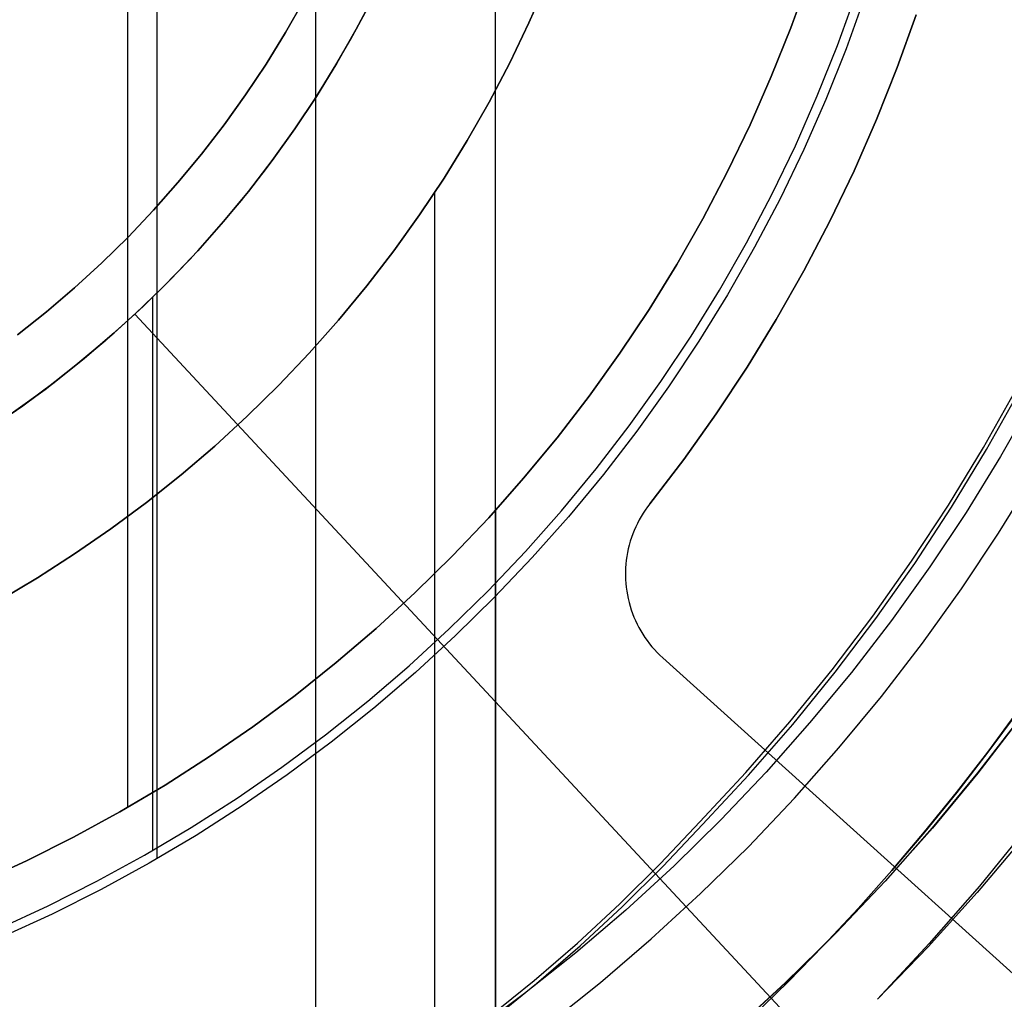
# Model space of a CAD drawing. Header units: millimetres. Extents: x 9001 to 10165, y -167 to 850.
# Tile 106 of 216: x 9587.56 to 9596.28, y 469.46 to 478.13. Entities that reach past the tile are written whole.
import ezdxf

# ---------------------------------------------------------------- set-up
doc = ezdxf.new("R2010")
doc.units = ezdxf.units.MM
doc.layers.add('1', color=7, linetype='Continuous')
doc.layers.add('PLASTICO NEGRO', color=7, linetype='Continuous')

msp = doc.modelspace()

# ---------------------------------------------------------------- linework, layer by layer
at = {"layer": '1', "color": 250, "true_color": 0x111111}
for p, q in [((9591.7713, 500.1685, 107.4778), (9591.7713, 465.5238, 107.4778)), ((9590.1827, 497.417, 229.4656), (9590.1827, 468.2754, 229.4656)), ((9588.5174, 494.5326, 227.8074), (9588.5174, 471.1597, 227.8074)), ((9588.7789, 480.4726, 105.1278), (9588.7789, 470.7068, 105.1278)), ((9592.0706, 478.103, 145.4778), (9592.2282, 478.4614, 145.4778)), ((9592.2282, 478.4614, 251.5104), (9592.0706, 478.103, 251.5104)), ((9592.2282, 478.4614, 198.4941), (9592.0706, 478.103, 198.4941)), ((9594.5453, 478.4994, 227.8074), (9594.3877, 478.061, 227.8074)), ((9594.3877, 478.061, 225.2), (9594.5453, 478.4994, 225.2)), ((9594.5453, 478.4994, 226.5037), (9594.3877, 478.061, 226.5037)), ((9594.8004, 477.9045, 39.3074), (9594.9632, 478.3572, 39.3074)), ((9589.9155, 478.0177, 251.5104), (9590.0773, 478.3017, 251.5104)), ((9590.0773, 478.3017, 226.5104), (9589.9155, 478.0177, 226.5104)), ((9590.0773, 478.3017, 239.0104), (9589.9155, 478.0177, 239.0104)), ((9590.543, 478.047, 29.0793), (9590.7034, 478.3526, 29.0793)), ((9590.543, 478.047, 39.3074), (9590.7034, 478.3526, 39.3074)), ((9590.7034, 478.3526, 34.1934), (9590.543, 478.047, 34.1934)), ((9595.0404, 478.3309, 105.1278), (9594.8767, 477.8756, 105.1278)), ((9591.9008, 477.7503, 145.4778), (9592.0706, 478.103, 145.4778)), ((9592.0706, 478.103, 251.5104), (9591.9008, 477.7503, 251.5104)), ((9592.0706, 478.103, 198.4941), (9591.9008, 477.7503, 198.4941)), ((9589.744, 477.7394, 251.5104), (9589.9155, 478.0177, 251.5104)), ((9589.9155, 478.0177, 226.5104), (9589.744, 477.7394, 226.5104)), ((9589.9155, 478.0177, 239.0104), (9589.744, 477.7394, 239.0104)), ((9590.3721, 477.747, 29.0793), (9590.543, 478.047, 29.0793)), ((9590.3721, 477.747, 39.3074), (9590.543, 478.047, 39.3074)), ((9590.543, 478.047, 34.1934), (9590.3721, 477.747, 34.1934)), ((9594.3877, 478.061, 227.8074), (9594.215, 477.6284, 227.8074)), ((9594.215, 477.6284, 225.2), (9594.3877, 478.061, 225.2)), ((9594.3877, 478.061, 226.5037), (9594.215, 477.6284, 226.5037)), ((9594.6221, 477.4577, 39.3074), (9594.8004, 477.9045, 39.3074)), ((9594.8767, 477.8756, 105.1278), (9594.6973, 477.4261, 105.1278)), ((9590.191, 477.4531, 29.0793), (9590.3721, 477.747, 29.0793)), ((9590.191, 477.4531, 39.3074), (9590.3721, 477.747, 39.3074)), ((9590.3721, 477.747, 34.1934), (9590.191, 477.4531, 34.1934)), ((9591.7188, 477.4037, 145.4778), (9591.9008, 477.7503, 145.4778)), ((9591.9008, 477.7503, 251.5104), (9591.7188, 477.4037, 251.5104)), ((9591.9008, 477.7503, 198.4941), (9591.7188, 477.4037, 198.4941)), ((9589.563, 477.4672, 251.5104), (9589.744, 477.7394, 251.5104)), ((9589.744, 477.7394, 226.5104), (9589.563, 477.4672, 226.5104)), ((9589.744, 477.7394, 239.0104), (9589.563, 477.4672, 239.0104)), ((9594.215, 477.6284, 227.8074), (9594.0275, 477.2019, 227.8074)), ((9594.0275, 477.2019, 225.2), (9594.215, 477.6284, 225.2)), ((9594.215, 477.6284, 226.5037), (9594.0275, 477.2019, 226.5037)), ((9589.3727, 477.2015, 251.5104), (9589.563, 477.4672, 251.5104)), ((9589.563, 477.4672, 226.5104), (9589.3727, 477.2015, 226.5104)), ((9589.563, 477.4672, 239.0104), (9589.3727, 477.2015, 239.0104)), ((9589.9998, 477.1657, 29.0793), (9590.191, 477.4531, 29.0793)), ((9589.9998, 477.1657, 39.3074), (9590.191, 477.4531, 39.3074)), ((9590.191, 477.4531, 34.1934), (9589.9998, 477.1657, 34.1934)), ((9591.5251, 477.0635, 145.4778), (9591.7188, 477.4037, 145.4778)), ((9591.7188, 477.4037, 251.5104), (9591.5251, 477.0635, 251.5104)), ((9591.7188, 477.4037, 198.4941), (9591.5251, 477.0635, 198.4941)), ((9594.4284, 477.0173, 39.3074), (9594.6221, 477.4577, 39.3074)), ((9594.6973, 477.4261, 105.1278), (9594.5025, 476.9832, 105.1278)), ((9589.1733, 476.9424, 251.5104), (9589.3727, 477.2015, 251.5104)), ((9589.3727, 477.2015, 226.5104), (9589.1733, 476.9424, 226.5104)), ((9589.3727, 477.2015, 239.0104), (9589.1733, 476.9424, 239.0104)), ((9589.7988, 476.885, 29.0793), (9589.9998, 477.1657, 29.0793)), ((9589.7988, 476.885, 39.3074), (9589.9998, 477.1657, 39.3074)), ((9589.9998, 477.1657, 34.1934), (9589.7988, 476.885, 34.1934)), ((9594.0275, 477.2019, 227.8074), (9593.8253, 476.7822, 227.8074)), ((9593.8253, 476.7822, 225.2), (9594.0275, 477.2019, 225.2)), ((9594.0275, 477.2019, 226.5037), (9593.8253, 476.7822, 226.5037)), ((9591.3196, 476.7303, 145.4778), (9591.5251, 477.0635, 145.4778)), ((9591.5251, 477.0635, 251.5104), (9591.3196, 476.7303, 251.5104)), ((9591.5251, 477.0635, 198.4941), (9591.3196, 476.7303, 198.4941)), ((9594.2197, 476.5839, 39.3074), (9594.4284, 477.0173, 39.3074)), ((9594.5025, 476.9832, 105.1278), (9594.2926, 476.5472, 105.1278)), ((9588.9651, 476.6904, 251.5104), (9589.1733, 476.9424, 251.5104)), ((9589.1733, 476.9424, 226.5104), (9588.9651, 476.6904, 226.5104)), ((9589.1733, 476.9424, 239.0104), (9588.9651, 476.6904, 239.0104)), ((9589.5883, 476.6115, 29.0793), (9589.7988, 476.885, 29.0793)), ((9589.5883, 476.6115, 39.3074), (9589.7988, 476.885, 39.3074)), ((9589.7988, 476.885, 34.1934), (9589.5883, 476.6115, 34.1934)), ((9591.1029, 476.4043, 145.4778), (9591.3196, 476.7303, 145.4778)), ((9591.3196, 476.7303, 251.5104), (9591.1029, 476.4043, 251.5104)), ((9591.3196, 476.7303, 198.4941), (9591.1029, 476.4043, 198.4941)), ((9593.8253, 476.7822, 227.8074), (9593.6088, 476.3697, 227.8074)), ((9593.6088, 476.3697, 225.2), (9593.8253, 476.7822, 225.2)), ((9593.8253, 476.7822, 226.5037), (9593.6088, 476.3697, 226.5037)), ((9588.7484, 476.4457, 251.5104), (9588.9651, 476.6904, 251.5104)), ((9588.9651, 476.6904, 226.5104), (9588.7484, 476.4457, 226.5104)), ((9588.9651, 476.6904, 239.0104), (9588.7484, 476.4457, 239.0104)), ((9589.3684, 476.3453, 29.0793), (9589.5883, 476.6115, 29.0793)), ((9589.3684, 476.3453, 39.3074), (9589.5883, 476.6115, 39.3074)), ((9589.5883, 476.6115, 34.1934), (9589.3684, 476.3453, 34.1934)), ((9591.234, 476.5986, 145.4778), (9591.234, 466.3019, 145.4778)), ((9593.9961, 476.1579, 39.3074), (9594.2197, 476.5839, 39.3074)), ((9594.2926, 476.5472, 105.1278), (9594.0677, 476.1187, 105.1278)), ((9588.5233, 476.2087, 251.5104), (9588.7484, 476.4457, 251.5104)), ((9588.7484, 476.4457, 226.5104), (9588.5233, 476.2087, 226.5104)), ((9588.7484, 476.4457, 239.0104), (9588.5233, 476.2087, 239.0104)), ((9590.875, 476.086, 145.4778), (9591.1029, 476.4043, 145.4778)), ((9591.1029, 476.4043, 251.5104), (9590.875, 476.086, 251.5104)), ((9591.1029, 476.4043, 198.4941), (9590.875, 476.086, 198.4941)), ((9593.6088, 476.3697, 227.8074), (9593.3783, 475.965, 227.8074)), ((9593.3783, 475.965, 225.2), (9593.6088, 476.3697, 225.2)), ((9593.6088, 476.3697, 226.5037), (9593.3783, 475.965, 226.5037)), ((9589.1395, 476.087, 29.0793), (9589.3684, 476.3453, 29.0793)), ((9589.1395, 476.087, 39.3074), (9589.3684, 476.3453, 39.3074)), ((9589.3684, 476.3453, 34.1934), (9589.1395, 476.087, 34.1934)), ((9588.2902, 475.9796, 251.5104), (9588.5233, 476.2087, 251.5104)), ((9588.5233, 476.2087, 226.5104), (9588.2902, 475.9796, 226.5104)), ((9588.5233, 476.2087, 239.0104), (9588.2902, 475.9796, 239.0104)), ((9593.758, 475.7399, 39.3074), (9593.9961, 476.1579, 39.3074)), ((9594.0677, 476.1187, 105.1278), (9593.8281, 475.6983, 105.1278)), ((9588.9018, 475.8366, 29.0793), (9589.1395, 476.087, 29.0793)), ((9588.9018, 475.8366, 39.3074), (9589.1395, 476.087, 39.3074)), ((9589.1395, 476.087, 34.1934), (9588.9018, 475.8366, 34.1934)), ((9590.6362, 475.7758, 145.4778), (9590.875, 476.086, 145.4778)), ((9590.875, 476.086, 251.5104), (9590.6362, 475.7758, 251.5104)), ((9590.875, 476.086, 198.4941), (9590.6362, 475.7758, 198.4941)), ((9588.0493, 475.7586, 251.5104), (9588.2902, 475.9796, 251.5104)), ((9588.2902, 475.9796, 226.5104), (9588.0493, 475.7586, 226.5104)), ((9588.2902, 475.9796, 239.0104), (9588.0493, 475.7586, 239.0104)), ((9593.3783, 475.965, 227.8074), (9593.1338, 475.5684, 227.8074)), ((9593.1338, 475.5684, 225.2), (9593.3783, 475.965, 225.2)), ((9593.3783, 475.965, 226.5037), (9593.1338, 475.5684, 226.5037)), ((9588.6557, 475.5946, 29.0793), (9588.9018, 475.8366, 29.0793)), ((9588.6557, 475.5946, 39.3074), (9588.9018, 475.8366, 39.3074)), ((9588.9018, 475.8366, 34.1934), (9588.6557, 475.5946, 34.1934)), ((9587.8009, 475.5461, 251.5104), (9588.0493, 475.7586, 251.5104)), ((9588.0493, 475.7586, 226.5104), (9587.8009, 475.5461, 226.5104)), ((9588.0493, 475.7586, 239.0104), (9587.8009, 475.5461, 239.0104)), ((9590.3869, 475.474, 145.4778), (9590.6362, 475.7758, 145.4778)), ((9590.6362, 475.7758, 251.5104), (9590.3869, 475.474, 251.5104)), ((9590.6362, 475.7758, 198.4941), (9590.3869, 475.474, 198.4941)), ((9593.5055, 475.3303, 39.3074), (9593.758, 475.7399, 39.3074)), ((9588.7381, 475.6738, 39.3074), (9588.7381, 470.7775, 39.3074)), ((9593.8281, 475.6983, 105.1278), (9593.5742, 475.2864, 105.1278)), ((9588.4013, 475.3613, 29.0793), (9588.6557, 475.5946, 29.0793)), ((9588.4013, 475.3613, 39.3074), (9588.6557, 475.5946, 39.3074)), ((9588.6557, 475.5946, 34.1934), (9588.4013, 475.3613, 34.1934)), ((9593.1338, 475.5684, 227.8074), (9592.8759, 475.1805, 227.8074)), ((9592.8759, 475.1805, 225.2), (9593.1338, 475.5684, 225.2)), ((9593.1338, 475.5684, 226.5037), (9592.8759, 475.1805, 226.5037)), ((9587.5453, 475.3423, 251.5104), (9587.8009, 475.5461, 251.5104)), ((9587.8009, 475.5461, 226.5104), (9587.5453, 475.3423, 226.5104)), ((9587.8009, 475.5461, 239.0104), (9587.5453, 475.3423, 239.0104)), ((9590.1273, 475.181, 145.4778), (9590.3869, 475.474, 145.4778)), ((9590.3869, 475.474, 251.5104), (9590.1273, 475.181, 251.5104)), ((9590.3869, 475.474, 198.4941), (9590.1273, 475.181, 198.4941)), ((9588.139, 475.1369, 29.0793), (9588.4013, 475.3613, 29.0793)), ((9588.139, 475.1369, 39.3074), (9588.4013, 475.3613, 39.3074)), ((9588.4013, 475.3613, 34.1934), (9588.139, 475.1369, 34.1934)), ((9593.2391, 474.9298, 39.3074), (9593.5055, 475.3303, 39.3074)), ((9593.5742, 475.2864, 105.1278), (9593.3063, 474.8834, 105.1278)), ((9587.8691, 474.9217, 29.0793), (9588.139, 475.1369, 29.0793)), ((9587.8691, 474.9217, 39.3074), (9588.139, 475.1369, 39.3074)), ((9588.139, 475.1369, 34.1934), (9587.8691, 474.9217, 34.1934)), ((9589.8577, 474.8971, 145.4778), (9590.1273, 475.181, 145.4778)), ((9590.1273, 475.181, 251.5104), (9589.8577, 474.8971, 251.5104)), ((9590.1273, 475.181, 198.4941), (9589.8577, 474.8971, 198.4941)), ((9592.8759, 475.1805, 227.8074), (9592.6046, 474.8018, 227.8074)), ((9592.6046, 474.8018, 225.2), (9592.8759, 475.1805, 225.2)), ((9592.8759, 475.1805, 226.5037), (9592.6046, 474.8018, 226.5037)), ((9587.5919, 474.7159, 29.0793), (9587.8691, 474.9217, 29.0793)), ((9587.5919, 474.7159, 39.3074), (9587.8691, 474.9217, 39.3074)), ((9587.8691, 474.9217, 34.1934), (9587.5919, 474.7159, 34.1934)), ((9589.5785, 474.6227, 145.4778), (9589.8577, 474.8971, 145.4778)), ((9589.8577, 474.8971, 251.5104), (9589.5785, 474.6227, 251.5104)), ((9589.8577, 474.8971, 198.4941), (9589.5785, 474.6227, 198.4941)), ((9592.9591, 474.5386, 39.3074), (9593.2391, 474.9298, 39.3074)), ((9593.3063, 474.8834, 105.1278), (9593.0246, 474.49, 105.1278)), ((9592.6046, 474.8018, 227.8074), (9592.3205, 474.4326, 227.8074)), ((9592.3205, 474.4326, 225.2), (9592.6046, 474.8018, 225.2)), ((9592.6046, 474.8018, 226.5037), (9592.3205, 474.4326, 226.5037)), ((9596.0925, 474.3454, 104.4947), (9596.3841, 474.8641, 104.4947)), ((9596.121, 474.3285, 39.9852), (9596.4131, 474.8482, 39.9852)), ((9587.3078, 474.5198, 29.0793), (9587.5919, 474.7159, 29.0793)), ((9587.3078, 474.5198, 39.3074), (9587.5919, 474.7159, 39.3074)), ((9587.5919, 474.7159, 34.1934), (9587.3078, 474.5198, 34.1934)), ((9596.5308, 474.7713, 229.4656), (9596.2433, 474.2666, 229.4656)), ((9589.29, 474.3581, 145.4778), (9589.5785, 474.6227, 145.4778)), ((9589.5785, 474.6227, 251.5104), (9589.29, 474.3581, 251.5104)), ((9589.5785, 474.6227, 198.4941), (9589.29, 474.3581, 198.4941)), ((9592.6656, 474.1574, 39.3074), (9592.9591, 474.5386, 39.3074)), ((9593.0246, 474.49, 105.1278), (9592.7294, 474.1065, 105.1278)), ((9588.9926, 474.1036, 145.4778), (9589.29, 474.3581, 145.4778)), ((9589.29, 474.3581, 251.5104), (9588.9926, 474.1036, 251.5104)), ((9589.29, 474.3581, 198.4941), (9588.9926, 474.1036, 198.4941)), ((9592.3205, 474.4326, 227.8074), (9592.0238, 474.0735, 227.8074)), ((9592.0238, 474.0735, 225.2), (9592.3205, 474.4326, 225.2)), ((9592.3205, 474.4326, 226.5037), (9592.0238, 474.0735, 226.5037)), ((9595.7835, 473.8369, 104.4947), (9596.0925, 474.3454, 104.4947)), ((9595.8114, 473.819, 39.9852), (9596.121, 474.3285, 39.9852)), ((9596.2433, 474.2666, 229.4656), (9595.9385, 473.7722, 229.4656)), ((9588.6865, 473.8595, 145.4778), (9588.9926, 474.1036, 145.4778)), ((9588.9926, 474.1036, 251.5104), (9588.6865, 473.8595, 251.5104)), ((9588.9926, 474.1036, 198.4941), (9588.6865, 473.8595, 198.4941)), ((9592.3592, 473.7865, 39.3074), (9592.6656, 474.1574, 39.3074)), ((9592.7294, 474.1065, 105.1278), (9592.4212, 473.7335, 105.1278)), ((9596.2256, 473.5883, 228.5255), (9596.5365, 474.0928, 228.5255)), ((9592.0238, 474.0735, 227.8074), (9591.7149, 473.7248, 227.8074)), ((9591.7149, 473.7248, 225.2), (9592.0238, 474.0735, 225.2)), ((9592.0238, 474.0735, 226.5037), (9591.7149, 473.7248, 226.5037)), ((9588.3722, 473.6261, 145.4778), (9588.6865, 473.8595, 145.4778)), ((9588.6865, 473.8595, 251.5104), (9588.3722, 473.6261, 251.5104)), ((9588.6865, 473.8595, 198.4941), (9588.3722, 473.6261, 198.4941)), ((9595.4573, 473.3393, 104.4947), (9595.7835, 473.8369, 104.4947)), ((9591.7734, 473.7889, 225.2), (9591.7734, 465.5202, 225.2)), ((9592.0402, 473.4264, 39.3074), (9592.3592, 473.7865, 39.3074)), ((9595.4845, 473.3204, 39.9852), (9595.8114, 473.819, 39.9852)), ((9595.9385, 473.7722, 229.4656), (9595.6169, 473.2885, 229.4656)), ((9591.7149, 473.7248, 227.8074), (9591.3942, 473.387, 227.8074)), ((9591.3942, 473.387, 225.2), (9591.7149, 473.7248, 225.2)), ((9591.7149, 473.7248, 226.5037), (9591.3942, 473.387, 226.5037)), ((9592.4212, 473.7335, 105.1278), (9592.1004, 473.3713, 105.1278)), ((9588.05, 473.4038, 145.4778), (9588.3722, 473.6261, 145.4778)), ((9588.3722, 473.6261, 251.5104), (9588.05, 473.4038, 251.5104)), ((9588.3722, 473.6261, 198.4941), (9588.05, 473.4038, 198.4941)), ((9595.8975, 473.0949, 228.5255), (9596.2256, 473.5883, 228.5255)), ((9587.7204, 473.1926, 145.4778), (9588.05, 473.4038, 145.4778)), ((9588.05, 473.4038, 251.5104), (9587.7204, 473.1926, 251.5104)), ((9588.05, 473.4038, 198.4941), (9587.7204, 473.1926, 198.4941)), ((9591.709, 473.0775, 39.3074), (9592.0402, 473.4264, 39.3074)), ((9591.3942, 473.387, 227.8074), (9591.0619, 473.0604, 227.8074)), ((9591.0619, 473.0604, 225.2), (9591.3942, 473.387, 225.2)), ((9591.3942, 473.387, 226.5037), (9591.0619, 473.0604, 226.5037)), ((9592.1004, 473.3713, 105.1278), (9591.7672, 473.0203, 105.1278)), ((9595.1144, 472.8531, 104.4947), (9595.4573, 473.3393, 104.4947)), ((9595.1409, 472.8332, 39.9852), (9595.4845, 473.3204, 39.9852)), ((9595.6169, 473.2885, 229.4656), (9595.2787, 472.8163, 229.4656)), ((9587.3836, 472.993, 145.4778), (9587.7204, 473.1926, 145.4778)), ((9587.7204, 473.1926, 251.5104), (9587.3836, 472.993, 251.5104)), ((9587.7204, 473.1926, 198.4941), (9587.3836, 472.993, 198.4941)), ((9591.0619, 473.0604, 227.8074), (9590.7186, 472.7455, 227.8074)), ((9590.7186, 472.7455, 225.2), (9591.0619, 473.0604, 225.2)), ((9591.0619, 473.0604, 226.5037), (9590.7186, 472.7455, 226.5037)), ((9591.3659, 472.7403, 39.3074), (9591.709, 473.0775, 39.3074)), ((9595.5525, 472.6131, 228.5255), (9595.8975, 473.0949, 228.5255)), ((9591.7672, 473.0203, 105.1278), (9591.4221, 472.6811, 105.1278)), ((9594.7551, 472.3788, 104.4947), (9595.1144, 472.8531, 104.4947)), ((9594.7809, 472.358, 39.9852), (9595.1409, 472.8332, 39.9852)), ((9595.2787, 472.8163, 229.4656), (9594.9245, 472.356, 229.4656)), ((9590.7186, 472.7455, 227.8074), (9590.3647, 472.4427, 227.8074)), ((9590.3647, 472.4427, 225.2), (9590.7186, 472.7455, 225.2)), ((9590.7186, 472.7455, 226.5037), (9590.3647, 472.4427, 226.5037)), ((9591.0113, 472.4151, 39.3074), (9591.3659, 472.7403, 39.3074)), ((9591.4221, 472.6811, 105.1278), (9591.0654, 472.3541, 105.1278)), ((9595.191, 472.1434, 228.5255), (9595.5525, 472.6131, 228.5255)), ((9590.3647, 472.4427, 227.8074), (9590.0005, 472.1522, 227.8074)), ((9590.0005, 472.1522, 225.2), (9590.3647, 472.4427, 225.2)), ((9590.3647, 472.4427, 226.5037), (9590.0005, 472.1522, 226.5037)), ((9590.6458, 472.1024, 39.3074), (9591.0113, 472.4151, 39.3074)), ((9591.0654, 472.3541, 105.1278), (9590.6978, 472.0395, 105.1278)), ((9594.3798, 471.9171, 104.4947), (9594.7551, 472.3788, 104.4947)), ((9594.4048, 471.8954, 39.9852), (9594.7809, 472.358, 39.9852)), ((9594.9245, 472.356, 229.4656), (9594.5546, 471.9082, 229.4656)), ((9590.0005, 472.1522, 227.8074), (9589.6264, 471.8745, 227.8074)), ((9589.6264, 471.8745, 225.2), (9590.0005, 472.1522, 225.2)), ((9590.0005, 472.1522, 226.5037), (9589.6264, 471.8745, 226.5037)), ((9590.2697, 471.8024, 39.3074), (9590.6458, 472.1024, 39.3074)), ((9594.8136, 471.6866, 228.5255), (9595.191, 472.1434, 228.5255)), ((9590.6978, 472.0395, 105.1278), (9590.3194, 471.7378, 105.1278)), ((9596.1303, 471.6496, 41.909), (9596.3972, 472.0113, 41.909)), ((9596.3972, 472.0113, 46.313), (9596.1303, 471.6496, 46.313)), ((9596.1318, 471.6484, 98.1043), (9596.3987, 472.0102, 98.1043)), ((9596.3987, 472.0102, 102.5363), (9596.1318, 471.6484, 102.5363)), ((9593.989, 471.4684, 104.4947), (9594.3798, 471.9171, 104.4947)), ((9594.5546, 471.9082, 229.4656), (9594.1694, 471.4735, 229.4656)), ((9596.4255, 471.9648, 44.111), (9596.0412, 471.4654, 44.111)), ((9596.427, 471.9637, 100.3203), (9596.0427, 471.4643, 100.3203)), ((9589.6264, 471.8745, 227.8074), (9589.2431, 471.6099, 227.8074)), ((9589.2431, 471.6099, 225.2), (9589.6264, 471.8745, 225.2)), ((9589.6264, 471.8745, 226.5037), (9589.2431, 471.6099, 226.5037)), ((9594.0133, 471.4458, 39.9852), (9594.4048, 471.8954, 39.9852)), ((9589.8834, 471.5156, 39.3074), (9590.2697, 471.8024, 39.3074)), ((9590.3194, 471.7378, 105.1278), (9589.9309, 471.4493, 105.1278)), ((9594.4207, 471.243, 228.5255), (9594.8136, 471.6866, 228.5255)), ((9595.8554, 471.2941, 41.909), (9596.1303, 471.6496, 41.909)), ((9596.1303, 471.6496, 46.313), (9595.8554, 471.2941, 46.313)), ((9595.8568, 471.2929, 98.1043), (9596.1318, 471.6484, 98.1043)), ((9596.1318, 471.6484, 102.5363), (9595.8568, 471.2929, 102.5363)), ((9589.2431, 471.6099, 227.8074), (9588.8508, 471.3587, 227.8074)), ((9588.8508, 471.3587, 225.2), (9589.2431, 471.6099, 225.2)), ((9589.2431, 471.6099, 226.5037), (9588.8508, 471.3587, 226.5037)), ((9589.4875, 471.2424, 39.3074), (9589.8834, 471.5156, 39.3074)), ((9594.1694, 471.4735, 229.4656), (9593.7695, 471.0523, 229.4656)), ((9589.9309, 471.4493, 105.1278), (9589.5327, 471.1744, 105.1278)), ((9593.5831, 471.0333, 104.4947), (9593.989, 471.4684, 104.4947)), ((9593.6066, 471.0098, 39.9852), (9594.0133, 471.4458, 39.9852)), ((9596.0412, 471.4654, 44.111), (9595.6399, 470.9796, 44.111)), ((9596.0427, 471.4643, 100.3203), (9595.6413, 470.9784, 100.3203)), ((9588.8508, 471.3587, 227.8074), (9588.45, 471.1211, 227.8074)), ((9588.45, 471.1211, 225.2), (9588.8508, 471.3587, 225.2)), ((9588.8508, 471.3587, 226.5037), (9588.45, 471.1211, 226.5037)), ((9589.0824, 470.9829, 39.3074), (9589.4875, 471.2424, 39.3074)), ((9594.0126, 470.8133, 228.5255), (9594.4207, 471.243, 228.5255)), ((9595.5724, 470.9451, 41.909), (9595.8554, 471.2941, 41.909)), ((9595.8554, 471.2941, 46.313), (9595.5724, 470.9451, 46.313)), ((9595.5738, 470.9439, 98.1043), (9595.8568, 471.2929, 98.1043)), ((9595.8568, 471.2929, 102.5363), (9595.5738, 470.9439, 102.5363)), ((9589.5327, 471.1744, 105.1278), (9589.1252, 470.9134, 105.1278)), ((9588.45, 471.1211, 227.8074), (9588.0414, 470.8975, 227.8074)), ((9588.0414, 470.8975, 225.2), (9588.45, 471.1211, 225.2)), ((9588.45, 471.1211, 226.5037), (9588.0414, 470.8975, 226.5037)), ((9593.7695, 471.0523, 229.4656), (9593.3553, 470.6451, 229.4656)), ((9588.6686, 470.7376, 39.3074), (9589.0824, 470.9829, 39.3074)), ((9593.2348, 470.6637, 104.4947), (9593.5831, 471.0333, 104.4947)), ((9593.2575, 470.6394, 39.9852), (9593.6066, 471.0098, 39.9852)), ((9595.6399, 470.9796, 44.111), (9595.2221, 470.508, 44.111)), ((9595.6413, 470.9784, 100.3203), (9595.2234, 470.5067, 100.3203)), ((9596.4818, 470.9869, 145.4778), (9596.0566, 470.4637, 145.4778)), ((9588.0414, 470.8975, 227.8074), (9587.6252, 470.6882, 227.8074)), ((9587.6252, 470.6882, 225.2), (9588.0414, 470.8975, 225.2)), ((9588.0414, 470.8975, 226.5037), (9587.6252, 470.6882, 226.5037)), ((9589.1252, 470.9134, 105.1278), (9588.7089, 470.6667, 105.1278)), ((9595.2816, 470.6028, 41.909), (9595.5724, 470.9451, 41.909)), ((9595.5724, 470.9451, 46.313), (9595.2816, 470.6028, 46.313)), ((9595.283, 470.6015, 98.1043), (9595.5738, 470.9439, 98.1043)), ((9595.5738, 470.9439, 102.5363), (9595.283, 470.6015, 102.5363)), ((9596.4525, 470.9013, 145.4778), (9596.0361, 470.407, 145.4778)), ((9593.59, 470.3979, 228.5255), (9594.0126, 470.8133, 228.5255)), ((9587.6252, 470.6882, 227.8074), (9587.2021, 470.4934, 227.8074)), ((9587.2021, 470.4934, 225.2), (9587.6252, 470.6882, 225.2)), ((9587.6252, 470.6882, 226.5037), (9587.2021, 470.4934, 226.5037)), ((9588.2465, 470.5067, 39.3074), (9588.6686, 470.7376, 39.3074)), ((9588.7089, 470.6667, 105.1278), (9588.2844, 470.4345, 105.1278)), ((9592.8741, 470.306, 104.4947), (9593.2348, 470.6637, 104.4947)), ((9592.8962, 470.2811, 39.9852), (9593.2575, 470.6394, 39.9852)), ((9593.3553, 470.6451, 229.4656), (9592.9272, 470.2525, 229.4656)), ((9594.9832, 470.2674, 41.909), (9595.2816, 470.6028, 41.909)), ((9595.2816, 470.6028, 46.313), (9594.9832, 470.2674, 46.313)), ((9594.9846, 470.2661, 98.1043), (9595.283, 470.6015, 98.1043)), ((9595.283, 470.6015, 102.5363), (9594.9846, 470.2661, 102.5363)), ((9587.8167, 470.2905, 39.3074), (9588.2465, 470.5067, 39.3074)), ((9588.2844, 470.4345, 105.1278), (9587.8521, 470.217, 105.1278)), ((9595.2221, 470.508, 44.111), (9594.7882, 470.051, 44.111)), ((9595.2234, 470.5067, 100.3203), (9594.7895, 470.0497, 100.3203)), ((9596.0566, 470.4637, 145.4778), (9595.6138, 469.9554, 145.4778)), ((9593.1533, 469.9974, 228.5255), (9593.59, 470.3979, 228.5255)), ((9596.0361, 470.407, 145.4778), (9595.6031, 469.9272, 145.4778)), ((9587.3798, 470.0893, 39.3074), (9587.8167, 470.2905, 39.3074)), ((9592.9272, 470.2525, 229.4656), (9592.4859, 469.875, 229.4656)), ((9592.5016, 469.9607, 104.4947), (9592.8741, 470.306, 104.4947)), ((9592.5229, 469.9351, 39.9852), (9592.8962, 470.2811, 39.9852)), ((9594.6773, 469.9392, 41.909), (9594.9832, 470.2674, 41.909)), ((9594.9832, 470.2674, 46.313), (9594.6773, 469.9392, 46.313)), ((9594.6786, 469.9378, 98.1043), (9594.9846, 470.2661, 98.1043)), ((9594.9846, 470.2661, 102.5363), (9594.6786, 469.9378, 102.5363)), ((9587.8521, 470.217, 105.1278), (9587.4126, 470.0146, 105.1278)), ((9592.703, 469.6121, 228.5255), (9593.1533, 469.9974, 228.5255)), ((9594.7882, 470.051, 44.111), (9594.3388, 469.6093, 44.111)), ((9594.7895, 470.0497, 100.3203), (9594.3401, 469.608, 100.3203)), ((9592.1176, 469.6282, 104.4947), (9592.5016, 469.9607, 104.4947)), ((9592.1382, 469.602, 39.9852), (9592.5229, 469.9351, 39.9852)), ((9594.3639, 469.6183, 41.909), (9594.6773, 469.9392, 41.909)), ((9594.6773, 469.9392, 46.313), (9594.3639, 469.6183, 46.313)), ((9594.3652, 469.617, 98.1043), (9594.6786, 469.9378, 98.1043)), ((9594.6786, 469.9378, 102.5363), (9594.3652, 469.617, 102.5363)), ((9595.6138, 469.9554, 145.4778), (9595.154, 469.4624, 145.4778)), ((9595.6031, 469.9272, 145.4778), (9595.154, 469.4624, 145.4778)), ((9592.4859, 469.875, 229.4656), (9592.0318, 469.5128, 229.4656)), ((9591.7226, 469.3089, 104.4947), (9592.1176, 469.6282, 104.4947)), ((9591.7424, 469.282, 39.9852), (9592.1382, 469.602, 39.9852)), ((9592.2397, 469.2426, 228.5255), (9592.703, 469.6121, 228.5255)), ((9594.3388, 469.6093, 44.111), (9593.8744, 469.1834, 44.111)), ((9594.3401, 469.608, 100.3203), (9593.8756, 469.182, 100.3203)), ((9594.0433, 469.3051, 41.909), (9594.3639, 469.6183, 41.909)), ((9594.3639, 469.6183, 46.313), (9594.0433, 469.3051, 46.313)), ((9594.0446, 469.3037, 98.1043), (9594.3652, 469.617, 98.1043)), ((9594.3652, 469.617, 102.5363), (9594.0446, 469.3037, 102.5363)), ((9592.0318, 469.5128, 229.4656), (9591.5655, 469.1666, 229.4656))]:
    msp.add_line(p, q, dxfattribs=at)
at = {"layer": 'PLASTICO NEGRO', "color": 254, "true_color": 0xcad1ee}
for p, q in [((9590.4948, 477.9592, 29.5621), (9590.6583, 478.2633, 29.5621)), ((9590.4948, 477.9592, 31.0621), (9590.6583, 478.2633, 31.0621)), ((9590.4948, 477.9592, 30.3121), (9590.6583, 478.2633, 30.3121)), ((9595.4971, 478.1745, 29.5621), (9595.3296, 477.7087, 29.5621)), ((9595.4971, 478.1745, 31.0621), (9595.3296, 477.7087, 31.0621)), ((9595.3296, 477.7087, 30.3121), (9595.4971, 478.1745, 30.3121)), ((9590.3209, 477.661, 29.5621), (9590.4948, 477.9592, 29.5621)), ((9590.3209, 477.661, 31.0621), (9590.4948, 477.9592, 31.0621)), ((9590.3209, 477.661, 30.3121), (9590.4948, 477.9592, 30.3121)), ((9590.1368, 477.3689, 29.5621), (9590.3209, 477.661, 29.5621)), ((9590.1368, 477.3689, 31.0621), (9590.3209, 477.661, 31.0621)), ((9590.1368, 477.3689, 30.3121), (9590.3209, 477.661, 30.3121)), ((9595.3296, 477.7087, 29.5621), (9595.1463, 477.2488, 29.5621)), ((9595.3296, 477.7087, 31.0621), (9595.1463, 477.2488, 31.0621)), ((9595.1463, 477.2488, 30.3121), (9595.3296, 477.7087, 30.3121)), ((9589.9428, 477.0834, 29.5621), (9590.1368, 477.3689, 29.5621)), ((9589.9428, 477.0834, 31.0621), (9590.1368, 477.3689, 31.0621)), ((9589.9428, 477.0834, 30.3121), (9590.1368, 477.3689, 30.3121)), ((9595.1463, 477.2488, 29.5621), (9594.9474, 476.7954, 29.5621)), ((9595.1463, 477.2488, 31.0621), (9594.9474, 476.7954, 31.0621)), ((9594.9474, 476.7954, 30.3121), (9595.1463, 477.2488, 30.3121)), ((9589.739, 476.8048, 29.5621), (9589.9428, 477.0834, 29.5621)), ((9589.739, 476.8048, 31.0621), (9589.9428, 477.0834, 31.0621)), ((9589.739, 476.8048, 30.3121), (9589.9428, 477.0834, 30.3121)), ((9589.5258, 476.5333, 29.5621), (9589.739, 476.8048, 29.5621)), ((9589.5258, 476.5333, 31.0621), (9589.739, 476.8048, 31.0621)), ((9589.5258, 476.5333, 30.3121), (9589.739, 476.8048, 30.3121)), ((9594.9474, 476.7954, 29.5621), (9594.7332, 476.3491, 29.5621)), ((9594.9474, 476.7954, 31.0621), (9594.7332, 476.3491, 31.0621)), ((9594.7332, 476.3491, 30.3121), (9594.9474, 476.7954, 30.3121)), ((9589.3032, 476.2694, 29.5621), (9589.5258, 476.5333, 29.5621)), ((9589.3032, 476.2694, 31.0621), (9589.5258, 476.5333, 31.0621)), ((9589.3032, 476.2694, 30.3121), (9589.5258, 476.5333, 30.3121)), ((9589.0717, 476.0133, 29.5621), (9589.3032, 476.2694, 29.5621)), ((9589.0717, 476.0133, 31.0621), (9589.3032, 476.2694, 31.0621)), ((9589.0717, 476.0133, 30.3121), (9589.3032, 476.2694, 30.3121)), ((9594.7332, 476.3491, 29.5621), (9594.5038, 475.9104, 29.5621)), ((9594.7332, 476.3491, 31.0621), (9594.5038, 475.9104, 31.0621)), ((9594.5038, 475.9104, 30.3121), (9594.7332, 476.3491, 30.3121)), ((9588.8315, 475.7654, 29.5621), (9589.0717, 476.0133, 29.5621)), ((9588.8315, 475.7654, 31.0621), (9589.0717, 476.0133, 31.0621)), ((9588.8315, 475.7654, 30.3121), (9589.0717, 476.0133, 30.3121)), ((9594.5038, 475.9104, 29.5621), (9594.2597, 475.4797, 29.5621)), ((9594.5038, 475.9104, 31.0621), (9594.2597, 475.4797, 31.0621)), ((9594.2597, 475.4797, 30.3121), (9594.5038, 475.9104, 30.3121)), ((9588.5829, 475.5258, 29.5621), (9588.8315, 475.7654, 29.5621)), ((9588.5829, 475.5258, 31.0621), (9588.8315, 475.7654, 31.0621)), ((9588.5829, 475.5258, 30.3121), (9588.8315, 475.7654, 30.3121)), ((9588.3262, 475.2951, 29.5621), (9588.5829, 475.5258, 29.5621)), ((9588.5829, 475.5258, 31.0621), (9588.3262, 475.2951, 31.0621)), ((9588.3262, 475.2951, 30.3121), (9588.5829, 475.5258, 30.3121)), ((9588.5829, 475.5258, 29.5621), (9588.5829, 475.5258, 31.0621)), ((9588.5829, 475.5258, 29.5621), (9603.9931, 458.9674, 29.5621)), ((9588.5829, 475.5258, 31.0621), (9603.9931, 458.9674, 31.0621)), ((9594.2597, 475.4797, 29.5621), (9594.0009, 475.0577, 29.5621)), ((9594.2597, 475.4797, 31.0621), (9594.0009, 475.0577, 31.0621)), ((9594.0009, 475.0577, 30.3121), (9594.2597, 475.4797, 30.3121)), ((9588.0617, 475.0733, 29.5621), (9588.3262, 475.2951, 29.5621)), ((9588.3262, 475.2951, 31.0621), (9588.0617, 475.0733, 31.0621)), ((9588.0617, 475.0733, 30.3121), (9588.3262, 475.2951, 30.3121)), ((9587.7896, 474.8607, 29.5621), (9588.0617, 475.0733, 29.5621)), ((9588.0617, 475.0733, 31.0621), (9587.7896, 474.8607, 31.0621)), ((9587.7896, 474.8607, 30.3121), (9588.0617, 475.0733, 30.3121)), ((9594.0009, 475.0577, 29.5621), (9593.7279, 474.6447, 29.5621)), ((9594.0009, 475.0577, 31.0621), (9593.7279, 474.6447, 31.0621)), ((9593.7279, 474.6447, 30.3121), (9594.0009, 475.0577, 30.3121)), ((9587.5104, 474.6577, 29.5621), (9587.7896, 474.8607, 29.5621)), ((9587.7896, 474.8607, 31.0621), (9587.5104, 474.6577, 31.0621)), ((9587.5104, 474.6577, 30.3121), (9587.7896, 474.8607, 30.3121)), ((9593.7279, 474.6447, 29.5621), (9593.4409, 474.2413, 29.5621)), ((9593.7279, 474.6447, 31.0621), (9593.4409, 474.2413, 31.0621)), ((9593.4409, 474.2413, 30.3121), (9593.7279, 474.6447, 30.3121)), ((9593.4409, 474.2413, 29.5621), (9593.1404, 473.8479, 29.5621)), ((9593.4409, 474.2413, 31.0621), (9593.1404, 473.8479, 31.0621)), ((9593.1404, 473.8479, 30.3121), (9593.4409, 474.2413, 30.3121)), ((9593.1404, 473.8479, 29.5621), (9593.1196, 473.8207, 29.5621)), ((9593.1404, 473.8479, 31.0621), (9593.1196, 473.8207, 31.0621)), ((9593.1404, 473.8479, 30.3121), (9593.1196, 473.8207, 30.3121)), ((9593.1404, 473.8479, 31.0621), (9593.1404, 473.8479, 29.5621)), ((9593.0809, 473.7642, 29.5621), (9593.063, 473.735, 29.5621)), ((9593.0809, 473.7642, 31.0621), (9593.063, 473.735, 31.0621)), ((9593.0809, 473.7642, 30.3121), (9593.063, 473.735, 30.3121)), ((9593.0998, 473.7928, 29.5621), (9593.0809, 473.7642, 29.5621)), ((9593.0998, 473.7928, 31.0621), (9593.0809, 473.7642, 31.0621)), ((9593.0998, 473.7928, 30.3121), (9593.0809, 473.7642, 30.3121)), ((9593.1196, 473.8207, 29.5621), (9593.0998, 473.7928, 29.5621)), ((9593.1196, 473.8207, 31.0621), (9593.0998, 473.7928, 31.0621)), ((9593.1196, 473.8207, 30.3121), (9593.0998, 473.7928, 30.3121)), ((9593.0303, 473.6749, 29.5621), (9593.0155, 473.644, 29.5621)), ((9593.0303, 473.6749, 31.0621), (9593.0155, 473.644, 31.0621)), ((9593.0303, 473.6749, 30.3121), (9593.0155, 473.644, 30.3121)), ((9593.0462, 473.7052, 29.5621), (9593.0303, 473.6749, 29.5621)), ((9593.0462, 473.7052, 31.0621), (9593.0303, 473.6749, 31.0621)), ((9593.0462, 473.7052, 30.3121), (9593.0303, 473.6749, 30.3121)), ((9593.063, 473.735, 29.5621), (9593.0462, 473.7052, 29.5621)), ((9593.063, 473.735, 31.0621), (9593.0462, 473.7052, 31.0621)), ((9593.063, 473.735, 30.3121), (9593.0462, 473.7052, 30.3121)), ((9592.9891, 473.5809, 29.5621), (9592.9776, 473.5486, 29.5621)), ((9592.9891, 473.5809, 31.0621), (9592.9776, 473.5486, 31.0621)), ((9592.9891, 473.5809, 30.3121), (9592.9776, 473.5486, 30.3121)), ((9593.0018, 473.6127, 29.5621), (9592.9891, 473.5809, 29.5621)), ((9593.0018, 473.6127, 31.0621), (9592.9891, 473.5809, 31.0621)), ((9593.0018, 473.6127, 30.3121), (9592.9891, 473.5809, 30.3121)), ((9593.0155, 473.644, 29.5621), (9593.0018, 473.6127, 29.5621)), ((9593.0155, 473.644, 31.0621), (9593.0018, 473.6127, 31.0621)), ((9593.0155, 473.644, 30.3121), (9593.0018, 473.6127, 30.3121)), ((9592.9578, 473.4831, 29.5621), (9592.9496, 473.4499, 29.5621)), ((9592.9578, 473.4831, 31.0621), (9592.9496, 473.4499, 31.0621)), ((9592.9578, 473.4831, 30.3121), (9592.9496, 473.4499, 30.3121)), ((9592.9671, 473.516, 29.5621), (9592.9578, 473.4831, 29.5621)), ((9592.9671, 473.516, 31.0621), (9592.9578, 473.4831, 31.0621)), ((9592.9671, 473.516, 30.3121), (9592.9578, 473.4831, 30.3121)), ((9592.9776, 473.5486, 29.5621), (9592.9671, 473.516, 29.5621)), ((9592.9776, 473.5486, 31.0621), (9592.9671, 473.516, 31.0621)), ((9592.9776, 473.5486, 30.3121), (9592.9671, 473.516, 30.3121)), ((9592.9426, 473.4164, 29.5621), (9592.9367, 473.3826, 29.5621)), ((9592.9426, 473.4164, 31.0621), (9592.9367, 473.3826, 31.0621)), ((9592.9426, 473.4164, 30.3121), (9592.9367, 473.3826, 30.3121)), ((9592.9496, 473.4499, 29.5621), (9592.9426, 473.4164, 29.5621)), ((9592.9496, 473.4499, 31.0621), (9592.9426, 473.4164, 31.0621)), ((9592.9496, 473.4499, 30.3121), (9592.9426, 473.4164, 30.3121)), ((9592.9284, 473.3147, 29.5621), (9592.926, 473.2805, 29.5621)), ((9592.9284, 473.3147, 31.0621), (9592.926, 473.2805, 31.0621)), ((9592.9284, 473.3147, 30.3121), (9592.926, 473.2805, 30.3121)), ((9592.9319, 473.3487, 29.5621), (9592.9284, 473.3147, 29.5621)), ((9592.9319, 473.3487, 31.0621), (9592.9284, 473.3147, 31.0621)), ((9592.9319, 473.3487, 30.3121), (9592.9284, 473.3147, 30.3121)), ((9592.9367, 473.3826, 29.5621), (9592.9319, 473.3487, 29.5621)), ((9592.9367, 473.3826, 31.0621), (9592.9319, 473.3487, 31.0621)), ((9592.9367, 473.3826, 30.3121), (9592.9319, 473.3487, 30.3121)), ((9592.926, 473.2805, 29.5621), (9592.9247, 473.2463, 29.5621)), ((9592.926, 473.2805, 31.0621), (9592.9247, 473.2463, 31.0621)), ((9592.926, 473.2805, 30.3121), (9592.9247, 473.2463, 30.3121)), ((9592.9247, 473.2463, 29.5621), (9592.9247, 473.2121, 29.5621)), ((9592.9247, 473.2463, 31.0621), (9592.9247, 473.2121, 31.0621)), ((9592.9247, 473.2463, 30.3121), (9592.9247, 473.2121, 30.3121)), ((9592.9247, 473.2121, 29.5621), (9592.9258, 473.1779, 29.5621)), ((9592.9247, 473.2121, 31.0621), (9592.9258, 473.1779, 31.0621)), ((9592.9247, 473.2121, 30.3121), (9592.9258, 473.1779, 30.3121)), ((9592.9258, 473.1779, 29.5621), (9592.928, 473.1437, 29.5621)), ((9592.9258, 473.1779, 31.0621), (9592.928, 473.1437, 31.0621)), ((9592.9258, 473.1779, 30.3121), (9592.928, 473.1437, 30.3121)), ((9592.928, 473.1437, 29.5621), (9592.9315, 473.1097, 29.5621)), ((9592.928, 473.1437, 31.0621), (9592.9315, 473.1097, 31.0621)), ((9592.928, 473.1437, 30.3121), (9592.9315, 473.1097, 30.3121)), ((9592.9315, 473.1097, 29.5621), (9592.9361, 473.0758, 29.5621)), ((9592.9315, 473.1097, 31.0621), (9592.9361, 473.0758, 31.0621)), ((9592.9315, 473.1097, 30.3121), (9592.9361, 473.0758, 30.3121)), ((9592.9361, 473.0758, 29.5621), (9592.9419, 473.042, 29.5621)), ((9592.9361, 473.0758, 31.0621), (9592.9419, 473.042, 31.0621)), ((9592.9361, 473.0758, 30.3121), (9592.9419, 473.042, 30.3121)), ((9592.9419, 473.042, 29.5621), (9592.9488, 473.0085, 29.5621)), ((9592.9419, 473.042, 31.0621), (9592.9488, 473.0085, 31.0621)), ((9592.9419, 473.042, 30.3121), (9592.9488, 473.0085, 30.3121)), ((9592.9488, 473.0085, 29.5621), (9592.9568, 472.9752, 29.5621)), ((9592.9488, 473.0085, 31.0621), (9592.9568, 472.9752, 31.0621)), ((9592.9488, 473.0085, 30.3121), (9592.9568, 472.9752, 30.3121)), ((9592.9568, 472.9752, 29.5621), (9592.966, 472.9423, 29.5621)), ((9592.9568, 472.9752, 31.0621), (9592.966, 472.9423, 31.0621)), ((9592.9568, 472.9752, 30.3121), (9592.966, 472.9423, 30.3121)), ((9592.966, 472.9423, 29.5621), (9592.9763, 472.9096, 29.5621)), ((9592.966, 472.9423, 31.0621), (9592.9763, 472.9096, 31.0621)), ((9592.966, 472.9423, 30.3121), (9592.9763, 472.9096, 30.3121)), ((9592.9763, 472.9096, 29.5621), (9592.9878, 472.8773, 29.5621)), ((9592.9763, 472.9096, 31.0621), (9592.9878, 472.8773, 31.0621)), ((9592.9763, 472.9096, 30.3121), (9592.9878, 472.8773, 30.3121)), ((9592.9878, 472.8773, 29.5621), (9593.0003, 472.8455, 29.5621)), ((9592.9878, 472.8773, 31.0621), (9593.0003, 472.8455, 31.0621)), ((9592.9878, 472.8773, 30.3121), (9593.0003, 472.8455, 30.3121)), ((9593.0003, 472.8455, 29.5621), (9593.0139, 472.8141, 29.5621)), ((9593.0003, 472.8455, 31.0621), (9593.0139, 472.8141, 31.0621)), ((9593.0003, 472.8455, 30.3121), (9593.0139, 472.8141, 30.3121)), ((9593.0139, 472.8141, 29.5621), (9593.0286, 472.7832, 29.5621)), ((9593.0139, 472.8141, 31.0621), (9593.0286, 472.7832, 31.0621)), ((9593.0139, 472.8141, 30.3121), (9593.0286, 472.7832, 30.3121)), ((9593.0286, 472.7832, 29.5621), (9593.0443, 472.7528, 29.5621)), ((9593.0286, 472.7832, 31.0621), (9593.0443, 472.7528, 31.0621)), ((9593.0286, 472.7832, 30.3121), (9593.0443, 472.7528, 30.3121)), ((9593.0443, 472.7528, 29.5621), (9593.0611, 472.7229, 29.5621)), ((9593.0443, 472.7528, 31.0621), (9593.0611, 472.7229, 31.0621)), ((9593.0443, 472.7528, 30.3121), (9593.0611, 472.7229, 30.3121)), ((9593.0611, 472.7229, 29.5621), (9593.0788, 472.6936, 29.5621)), ((9593.0611, 472.7229, 31.0621), (9593.0788, 472.6936, 31.0621)), ((9593.0611, 472.7229, 30.3121), (9593.0788, 472.6936, 30.3121)), ((9593.0788, 472.6936, 29.5621), (9593.0976, 472.665, 29.5621)), ((9593.0788, 472.6936, 31.0621), (9593.0976, 472.665, 31.0621)), ((9593.0788, 472.6936, 30.3121), (9593.0976, 472.665, 30.3121)), ((9593.0976, 472.665, 29.5621), (9593.1173, 472.637, 29.5621)), ((9593.0976, 472.665, 31.0621), (9593.1173, 472.637, 31.0621)), ((9593.0976, 472.665, 30.3121), (9593.1173, 472.637, 30.3121)), ((9593.1173, 472.637, 29.5621), (9593.138, 472.6098, 29.5621)), ((9593.1173, 472.637, 31.0621), (9593.138, 472.6098, 31.0621)), ((9593.1173, 472.637, 30.3121), (9593.138, 472.6098, 30.3121)), ((9593.138, 472.6098, 29.5621), (9593.1596, 472.5832, 29.5621)), ((9593.138, 472.6098, 31.0621), (9593.1596, 472.5832, 31.0621)), ((9593.138, 472.6098, 30.3121), (9593.1596, 472.5832, 30.3121)), ((9593.1596, 472.5832, 29.5621), (9593.1821, 472.5574, 29.5621)), ((9593.1596, 472.5832, 31.0621), (9593.1821, 472.5574, 31.0621)), ((9593.1596, 472.5832, 30.3121), (9593.1821, 472.5574, 30.3121)), ((9593.1821, 472.5574, 29.5621), (9593.2054, 472.5324, 29.5621)), ((9593.1821, 472.5574, 31.0621), (9593.2054, 472.5324, 31.0621)), ((9593.1821, 472.5574, 30.3121), (9593.2054, 472.5324, 30.3121)), ((9593.1925, 472.546, 29.5621), (9593.1925, 472.546, 31.0621)), ((9593.2054, 472.5324, 29.5621), (9593.2297, 472.5082, 29.5621)), ((9593.2054, 472.5324, 31.0621), (9593.2297, 472.5082, 31.0621)), ((9593.2054, 472.5324, 30.3121), (9593.2297, 472.5082, 30.3121)), ((9593.2297, 472.5082, 29.5621), (9593.2547, 472.4848, 29.5621)), ((9593.2297, 472.5082, 31.0621), (9593.2547, 472.4848, 31.0621)), ((9593.2297, 472.5082, 30.3121), (9593.2547, 472.4848, 30.3121)), ((9593.2547, 472.4848, 29.5621), (9594.7636, 471.1234, 29.5621)), ((9593.2547, 472.4848, 31.0621), (9594.7636, 471.1234, 31.0621)), ((9593.2547, 472.4848, 29.5621), (9593.2547, 472.4848, 31.0621)), ((9593.2547, 472.4848, 30.3121), (9594.7636, 471.1234, 30.3121)), ((9594.0091, 471.8041, 29.5621), (9594.0091, 471.8041, 31.0621)), ((9594.7636, 471.1234, 31.0621), (9599.0169, 467.2861, 31.0621)), ((9594.7636, 471.1234, 29.5621), (9599.0169, 467.2861, 29.5621)), ((9594.7636, 471.1234, 31.0621), (9594.7636, 471.1234, 29.5621)), ((9594.7636, 471.1234, 30.3121), (9599.0169, 467.2861, 30.3121))]:
    msp.add_line(p, q, dxfattribs=at)

doc.saveas('drawing.dxf')
